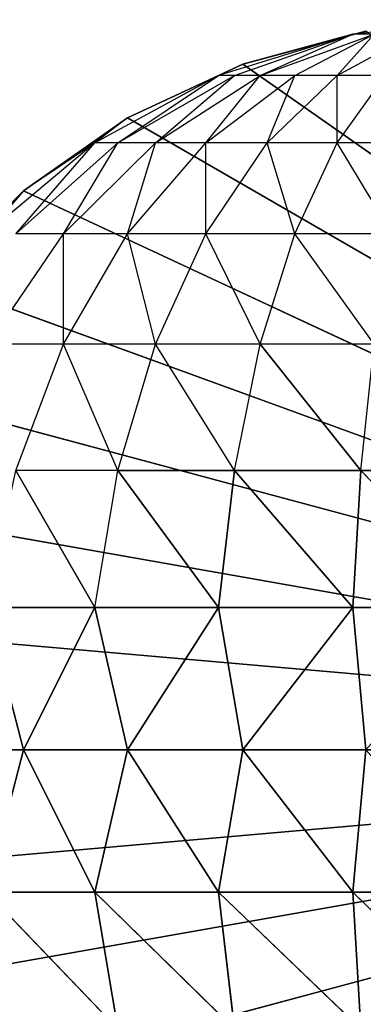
# Model space of a CAD drawing. Extents: x 226 to 378, y -30 to 313.
# Tile 104 of 256: x 286.186 to 286.485, y 57.264 to 58.121. Entities that reach past the tile are written whole.
import ezdxf

# ---------------------------------------------------------------- set-up
doc = ezdxf.new("R2010")
doc.units = 0
doc.header["$LTSCALE"] = 25.4
doc.layers.get('0').update_dxf_attribs({"color": 13, "linetype": 'CONTINUOUS'})
for name, color, linetype in [('_NCL1_6', 41, 'CONTINUOUS'), ('_NCL1_62', 7, 'CONTINUOUS'), ('_NCL1_64', 250, 'CONTINUOUS')]:
    doc.layers.add(name, color=color, linetype=linetype)

# ---------------------------------------------------------------- blocks, each defined once
blk = doc.blocks.new('EWON_2005CD_4005CD_COSY141')
at = {"layer": '_NCL1_6', "color": 0}
for p, q in [((91.98991, 255.5875, 297.18), (90.805, 255.27, 297.18)), ((91.98991, 255.5875, 297.18), (90.805, 255.27, 297.18)), ((91.44, 255.513, 309.83166), (91.56149, 255.39388, 309.85582)), ((91.44, 255.513, 309.83166), (91.56149, 255.39388, 309.85582)), ((91.55445, 255.513, 309.82039), (91.56149, 255.39388, 309.85582)), ((91.55445, 255.513, 309.82039), (91.67833, 255.39388, 309.82039)), ((91.55445, 255.513, 309.82039), (91.56149, 255.39388, 309.85582)), ((91.55445, 255.513, 309.82039), (91.67833, 255.39388, 309.82039)), ((91.66449, 255.513, 309.78699), (91.67833, 255.39388, 309.82039)), ((91.66449, 255.513, 309.78699), (91.786, 255.39388, 309.76283)), ((91.66449, 255.513, 309.78699), (91.67833, 255.39388, 309.82039)), ((91.66449, 255.513, 309.78699), (91.786, 255.39388, 309.76283)), ((91.76593, 255.513, 309.73278), (91.786, 255.39388, 309.76283)), ((91.76593, 255.513, 309.73278), (91.88039, 255.39388, 309.68539)), ((91.76593, 255.513, 309.73278), (91.786, 255.39388, 309.76283)), ((92.0367, 255.4872, 297.18), (90.805, 255.27, 297.18)), ((92.0367, 255.4872, 297.18), (90.805, 255.27, 297.18)), ((91.44, 255.39388, 309.86778), (91.56149, 255.39388, 309.85582)), ((91.44, 255.39388, 309.86778), (91.56149, 255.39388, 309.85582)), ((91.55026, 255.27, 309.87035), (91.56149, 255.39388, 309.85582)), ((91.55026, 255.27, 309.87035), (91.56149, 255.39388, 309.85582)), ((91.56149, 255.39388, 309.85582), (91.65717, 255.27, 309.8417)), ((91.56149, 255.39388, 309.85582), (91.65717, 255.27, 309.8417)), ((91.56149, 255.39388, 309.85582), (91.67833, 255.39388, 309.82039)), ((91.56149, 255.39388, 309.85582), (91.67833, 255.39388, 309.82039)), ((91.65717, 255.27, 309.8417), (91.67833, 255.39388, 309.82039)), ((91.65717, 255.27, 309.8417), (91.67833, 255.39388, 309.82039)), ((91.67833, 255.39388, 309.82039), (91.7575, 255.27, 309.79491)), ((91.67833, 255.39388, 309.82039), (91.7575, 255.27, 309.79491)), ((91.67833, 255.39388, 309.82039), (91.786, 255.39388, 309.76283)), ((91.67833, 255.39388, 309.82039), (91.786, 255.39388, 309.76283)), ((91.7575, 255.27, 309.79491), (91.786, 255.39388, 309.76283)), ((91.7575, 255.27, 309.79491), (91.786, 255.39388, 309.76283)), ((91.786, 255.39388, 309.76283), (91.84815, 255.27, 309.73144)), ((91.786, 255.39388, 309.76283), (91.84815, 255.27, 309.73144)), ((91.786, 255.39388, 309.76283), (91.88039, 255.39388, 309.68539)), ((91.786, 255.39388, 309.76283), (91.88039, 255.39388, 309.68539)), ((91.84815, 255.27, 309.73144), (91.88039, 255.39388, 309.68539)), ((92.06535, 255.38026, 297.18), (90.805, 255.27, 297.18)), ((92.06535, 255.38026, 297.18), (90.805, 255.27, 297.18)), ((91.65717, 254.6733, 297.18), (90.805, 255.27, 297.18)), ((91.65717, 254.6733, 297.18), (90.805, 255.27, 297.18)), ((91.7575, 254.72009, 297.18), (90.805, 255.27, 297.18)), ((91.7575, 254.72009, 297.18), (90.805, 255.27, 297.18)), ((91.84815, 254.78356, 297.18), (90.805, 255.27, 297.18)), ((91.84815, 254.78356, 297.18), (90.805, 255.27, 297.18)), ((91.92644, 254.86182, 297.18), (90.805, 255.27, 297.18)), ((91.92644, 254.86182, 297.18), (90.805, 255.27, 297.18)), ((91.98991, 254.9525, 297.18), (90.805, 255.27, 297.18)), ((91.98991, 254.9525, 297.18), (90.805, 255.27, 297.18)), ((92.0367, 255.05283, 297.18), (90.805, 255.27, 297.18)), ((92.0367, 255.05283, 297.18), (90.805, 255.27, 297.18)), ((92.06535, 255.15974, 297.18), (90.805, 255.27, 297.18)), ((92.06535, 255.15974, 297.18), (90.805, 255.27, 297.18)), ((92.075, 255.27, 297.18), (90.805, 255.27, 297.18)), ((92.075, 255.27, 297.18), (90.805, 255.27, 297.18)), ((91.65717, 255.27, 309.8417), (91.55026, 255.27, 309.87035)), ((91.65717, 255.27, 309.8417), (91.55026, 255.27, 309.87035)), ((91.56149, 255.14612, 309.85582), (91.55026, 255.27, 309.87035)), ((91.56149, 255.14612, 309.85582), (91.55026, 255.27, 309.87035)), ((91.56149, 255.14612, 309.85582), (91.65717, 255.27, 309.8417)), ((91.56149, 255.14612, 309.85582), (91.65717, 255.27, 309.8417)), ((91.7575, 255.27, 309.79491), (91.65717, 255.27, 309.8417)), ((91.65717, 255.27, 309.8417), (91.67833, 255.14612, 309.82039)), ((91.7575, 255.27, 309.79491), (91.65717, 255.27, 309.8417)), ((91.65717, 255.27, 309.8417), (91.67833, 255.14612, 309.82039)), ((91.7575, 255.27, 309.79491), (91.67833, 255.14612, 309.82039)), ((91.7575, 255.27, 309.79491), (91.67833, 255.14612, 309.82039)), ((91.84815, 255.27, 309.73144), (91.7575, 255.27, 309.79491)), ((91.84815, 255.27, 309.73144), (91.7575, 255.27, 309.79491)), ((91.786, 255.14612, 309.76283), (91.7575, 255.27, 309.79491)), ((91.786, 255.14612, 309.76283), (91.7575, 255.27, 309.79491)), ((91.84815, 255.27, 309.73144), (91.786, 255.14612, 309.76283)), ((91.84815, 255.27, 309.73144), (91.786, 255.14612, 309.76283)), ((91.92644, 255.27, 309.65315), (91.84815, 255.27, 309.73144)), ((91.88039, 255.14612, 309.68539), (91.84815, 255.27, 309.73144)), ((91.56149, 255.14612, 309.85582), (91.44, 255.14612, 309.86778)), ((91.44, 255.14612, 309.86778), (91.55445, 255.027, 309.82039)), ((91.44, 255.14612, 309.86778), (91.55445, 255.027, 309.82039)), ((91.56149, 255.14612, 309.85582), (91.44, 255.14612, 309.86778)), ((91.56149, 255.14612, 309.85582), (91.55445, 255.027, 309.82039)), ((91.56149, 255.14612, 309.85582), (91.55445, 255.027, 309.82039)), ((91.67833, 255.14612, 309.82039), (91.56149, 255.14612, 309.85582)), ((91.56149, 255.14612, 309.85582), (91.66449, 255.027, 309.78699)), ((91.56149, 255.14612, 309.85582), (91.66449, 255.027, 309.78699)), ((91.67833, 255.14612, 309.82039), (91.56149, 255.14612, 309.85582)), ((91.67833, 255.14612, 309.82039), (91.66449, 255.027, 309.78699)), ((91.67833, 255.14612, 309.82039), (91.66449, 255.027, 309.78699)), ((91.786, 255.14612, 309.76283), (91.67833, 255.14612, 309.82039)), ((91.67833, 255.14612, 309.82039), (91.76593, 255.027, 309.73278)), ((91.67833, 255.14612, 309.82039), (91.76593, 255.027, 309.73278)), ((91.786, 255.14612, 309.76283), (91.67833, 255.14612, 309.82039)), ((91.786, 255.14612, 309.76283), (91.76593, 255.027, 309.73278)), ((91.88039, 255.14612, 309.68539), (91.786, 255.14612, 309.76283)), ((91.786, 255.14612, 309.76283), (91.85483, 255.027, 309.65983)), ((91.88039, 255.14612, 309.68539), (91.786, 255.14612, 309.76283)), ((91.44, 255.027, 309.83166), (91.55445, 255.027, 309.82039)), ((91.44, 255.027, 309.83166), (91.55445, 255.027, 309.82039)), ((91.55445, 255.027, 309.82039), (91.543, 254.91722, 309.76283)), ((91.55445, 255.027, 309.82039), (91.64203, 254.91722, 309.73278)), ((91.55445, 255.027, 309.82039), (91.66449, 255.027, 309.78699)), ((91.55445, 255.027, 309.82039), (91.66449, 255.027, 309.78699)), ((91.66449, 255.027, 309.78699), (91.64203, 254.91722, 309.73278)), ((91.66449, 255.027, 309.78699), (91.73332, 254.91722, 309.68399)), ((91.66449, 255.027, 309.78699), (91.76593, 255.027, 309.73278)), ((91.76593, 255.027, 309.73278), (91.73332, 254.91722, 309.68399)), ((91.76593, 255.027, 309.73278), (91.81333, 254.91722, 309.61833)), ((91.76593, 255.027, 309.73278), (91.85483, 255.027, 309.65983)), ((91.85483, 255.027, 309.65983), (91.81333, 254.91722, 309.61833)), ((91.543, 254.91722, 309.76283), (91.61183, 254.82098, 309.65983)), ((91.543, 254.91722, 309.76283), (91.64203, 254.91722, 309.73278)), ((91.64203, 254.91722, 309.73278), (91.61183, 254.82098, 309.65983)), ((91.64203, 254.91722, 309.73278), (91.68945, 254.82098, 309.61833)), ((91.64203, 254.91722, 309.73278), (91.73332, 254.91722, 309.68399)), ((91.73332, 254.91722, 309.68399), (91.68945, 254.82098, 309.61833)), ((91.73332, 254.91722, 309.68399), (91.7575, 254.82098, 309.5625)), ((91.73332, 254.91722, 309.68399), (91.81333, 254.91722, 309.61833)), ((91.81333, 254.91722, 309.61833), (91.7575, 254.82098, 309.5625)), ((91.81333, 254.91722, 309.61833), (91.81333, 254.82098, 309.49445)), ((91.81333, 254.91722, 309.61833), (91.87899, 254.91722, 309.53832)), ((91.87899, 254.91722, 309.53832), (91.81333, 254.82098, 309.49445)), ((91.92644, 254.86182, 309.245), (91.84815, 254.78356, 297.18)), ((91.84815, 254.78356, 309.245), (91.92644, 254.86182, 309.245)), ((91.92644, 254.86182, 297.18), (91.84815, 254.78356, 297.18)), ((91.92644, 254.86182, 309.245), (91.84815, 254.78356, 297.18)), ((91.92644, 254.86182, 297.18), (91.84815, 254.78356, 297.18)), ((91.52758, 254.82098, 309.68539), (91.575, 254.74201, 309.57093)), ((91.52758, 254.82098, 309.68539), (91.61183, 254.82098, 309.65983)), ((91.61183, 254.82098, 309.65983), (91.575, 254.74201, 309.57093)), ((91.61183, 254.82098, 309.65983), (91.63599, 254.74201, 309.53832)), ((91.61183, 254.82098, 309.65983), (91.68945, 254.82098, 309.61833)), ((91.68945, 254.82098, 309.61833), (91.63599, 254.74201, 309.53832)), ((91.68945, 254.82098, 309.61833), (91.68945, 254.74201, 309.49445)), ((91.68945, 254.82098, 309.61833), (91.7575, 254.82098, 309.5625)), ((91.7575, 254.82098, 309.5625), (91.68945, 254.74201, 309.49445)), ((91.7575, 254.82098, 309.5625), (91.73332, 254.74201, 309.44099)), ((91.81333, 254.82098, 309.49445), (91.73332, 254.74201, 309.44099)), ((91.7575, 254.82098, 309.5625), (91.81333, 254.82098, 309.49445)), ((91.81333, 254.82098, 309.49445), (91.76593, 254.74201, 309.38)), ((91.85483, 254.82098, 309.41681), (91.76593, 254.74201, 309.38)), ((91.786, 254.74201, 309.31381), (91.88039, 254.82098, 309.33258)), ((91.85483, 254.82098, 309.41681), (91.786, 254.74201, 309.31381)), ((91.81333, 254.82098, 309.49445), (91.85483, 254.82098, 309.41681)), ((91.84815, 254.78356, 309.245), (91.88039, 254.82098, 309.33258)), ((91.84815, 254.78356, 297.18), (91.7575, 254.72009, 297.18)), ((91.7575, 254.72009, 297.18), (91.84815, 254.78356, 309.245)), ((91.7575, 254.72009, 297.18), (91.84815, 254.78356, 309.245)), ((91.7575, 254.72009, 309.245), (91.84815, 254.78356, 309.245)), ((91.84815, 254.78356, 297.18), (91.7575, 254.72009, 297.18)), ((91.786, 254.74201, 309.31381), (91.84815, 254.78356, 309.245)), ((91.84815, 254.78356, 297.18), (91.84815, 254.78356, 309.245)), ((91.84815, 254.78356, 297.18), (91.84815, 254.78356, 309.245)), ((91.50881, 254.74201, 309.591), (91.575, 254.74201, 309.57093)), ((91.575, 254.74201, 309.57093), (91.53299, 254.68334, 309.46949)), ((91.575, 254.74201, 309.57093), (91.575, 254.68334, 309.44703)), ((91.575, 254.74201, 309.57093), (91.63599, 254.74201, 309.53832)), ((91.63599, 254.74201, 309.53832), (91.575, 254.68334, 309.44703)), ((91.63599, 254.74201, 309.53832), (91.61183, 254.68334, 309.41681)), ((91.68945, 254.74201, 309.49445), (91.61183, 254.68334, 309.41681)), ((91.63599, 254.74201, 309.53832), (91.68945, 254.74201, 309.49445)), ((91.68945, 254.74201, 309.49445), (91.64203, 254.68334, 309.38)), ((91.73332, 254.74201, 309.44099), (91.64203, 254.68334, 309.38)), ((91.73332, 254.74201, 309.44099), (91.66449, 254.68334, 309.33799)), ((91.76593, 254.74201, 309.38), (91.66449, 254.68334, 309.33799)), ((91.67833, 254.68334, 309.2924), (91.786, 254.74201, 309.31381)), ((91.76593, 254.74201, 309.38), (91.67833, 254.68334, 309.2924)), ((91.68945, 254.74201, 309.49445), (91.73332, 254.74201, 309.44099)), ((91.73332, 254.74201, 309.44099), (91.76593, 254.74201, 309.38)), ((91.7575, 254.72009, 309.245), (91.786, 254.74201, 309.31381)), ((91.76593, 254.74201, 309.38), (91.786, 254.74201, 309.31381)), ((91.7575, 254.72009, 309.245), (91.65717, 254.6733, 297.18)), ((91.65717, 254.6733, 309.245), (91.7575, 254.72009, 309.245)), ((91.7575, 254.72009, 297.18), (91.65717, 254.6733, 297.18)), ((91.7575, 254.72009, 309.245), (91.65717, 254.6733, 297.18)), ((91.7575, 254.72009, 297.18), (91.65717, 254.6733, 297.18)), ((91.67833, 254.68334, 309.2924), (91.7575, 254.72009, 309.245)), ((91.7575, 254.72009, 309.245), (91.7575, 254.72009, 297.18)), ((91.7575, 254.72009, 309.245), (91.7575, 254.72009, 297.18)), ((91.575, 254.68334, 309.44703), (91.50881, 254.64722, 309.348)), ((91.53299, 254.68334, 309.46949), (91.575, 254.68334, 309.44703)), ((91.575, 254.68334, 309.44703), (91.543, 254.64722, 309.31381)), ((91.61183, 254.68334, 309.41681), (91.543, 254.64722, 309.31381)), ((91.64203, 254.68334, 309.38), (91.543, 254.64722, 309.31381)), ((91.56149, 254.64722, 309.26916), (91.67833, 254.68334, 309.2924)), ((91.64203, 254.68334, 309.38), (91.56149, 254.64722, 309.26916)), ((91.66449, 254.68334, 309.33799), (91.56149, 254.64722, 309.26916)), ((91.575, 254.68334, 309.44703), (91.61183, 254.68334, 309.41681)), ((91.61183, 254.68334, 309.41681), (91.64203, 254.68334, 309.38)), ((91.64203, 254.68334, 309.38), (91.66449, 254.68334, 309.33799)), ((91.65717, 254.6733, 309.245), (91.67833, 254.68334, 309.2924)), ((91.66449, 254.68334, 309.33799), (91.67833, 254.68334, 309.2924)), ((91.65717, 254.6733, 297.18), (91.55026, 254.64465, 297.18)), ((91.55026, 254.64465, 297.18), (91.65717, 254.6733, 309.245)), ((91.55026, 254.64465, 297.18), (91.65717, 254.6733, 309.245)), ((91.55026, 254.64465, 309.245), (91.65717, 254.6733, 309.245)), ((91.65717, 254.6733, 297.18), (91.55026, 254.64465, 297.18)), ((91.56149, 254.64722, 309.26916), (91.65717, 254.6733, 309.245)), ((91.65717, 254.6733, 297.18), (91.65717, 254.6733, 309.245)), ((91.65717, 254.6733, 297.18), (91.65717, 254.6733, 309.245)), ((91.44, 254.635, 309.245), (91.56149, 254.64722, 309.26916)), ((91.543, 254.64722, 309.31381), (91.56149, 254.64722, 309.26916)), ((91.56149, 254.64722, 309.26916), (91.55026, 254.64465, 309.245))]:
    blk.add_line(p, q, dxfattribs=at)
at = {"color": 7}
mesh = blk.add_polyface(dxfattribs=at)
corners = [(105.41, 276.89132, 297.18), (83.82, 279.42949, 297.18), (83.82, 241.27051, 297.18)]
mesh.append_faces([[corners[k] for k in face] for face in [(0, 1, 2)]], dxfattribs={"color": 7})
mesh = blk.add_polyface(dxfattribs=at)
corners = [(104.14, 276.89132, 298.45), (85.09, 241.27051, 298.45), (85.09, 279.42949, 298.45)]
mesh.append_faces([[corners[k] for k in face] for face in [(0, 1, 2)]], dxfattribs={"color": 7})
mesh = blk.add_polyface(dxfattribs=at)
corners = [(105.41, 276.89132, 297.18), (83.82, 241.27051, 297.18), (105.41, 243.80868, 297.18)]
mesh.append_faces([[corners[k] for k in face] for face in [(0, 1, 2)]], dxfattribs={"color": 7})
mesh = blk.add_polyface(dxfattribs=at)
corners = [(104.14, 243.80868, 298.45), (85.09, 241.27051, 298.45), (104.14, 276.89132, 298.45)]
mesh.append_faces([[corners[k] for k in face] for face in [(0, 1, 2)]], dxfattribs={"color": 7})
at = {"layer": '_NCL1_6', "color": 41}
mesh = blk.add_polyface(dxfattribs=at)
corners = [(91.65717, 255.8667, 297.18), (91.55026, 255.89535, 297.18), (90.805, 255.27, 297.18)]
mesh.append_faces([[corners[k] for k in face] for face in [(0, 1, 2)]], dxfattribs={"color": 41})
mesh = blk.add_polyface(dxfattribs=at)
corners = [(91.7575, 255.81994, 297.18), (91.65717, 255.8667, 297.18), (90.805, 255.27, 297.18)]
mesh.append_faces([[corners[k] for k in face] for face in [(0, 1, 2)]], dxfattribs={"color": 41})
mesh = blk.add_polyface(dxfattribs=at)
corners = [(91.84815, 255.75644, 297.18), (91.7575, 255.81994, 297.18), (90.805, 255.27, 297.18)]
mesh.append_faces([[corners[k] for k in face] for face in [(0, 1, 2)]], dxfattribs={"color": 41})
mesh = blk.add_polyface(dxfattribs=at)
corners = [(91.92644, 255.67818, 297.18), (91.84815, 255.75644, 297.18), (90.805, 255.27, 297.18)]
mesh.append_faces([[corners[k] for k in face] for face in [(0, 1, 2)]], dxfattribs={"color": 41})
mesh = blk.add_polyface(dxfattribs=at)
corners = [(91.98991, 255.5875, 297.18), (91.92644, 255.67818, 297.18), (90.805, 255.27, 297.18)]
mesh.append_faces([[corners[k] for k in face] for face in [(0, 1, 2)]], dxfattribs={"color": 41})
mesh = blk.add_polyface(dxfattribs=at)
corners = [(92.0367, 255.4872, 297.18), (91.98991, 255.5875, 297.18), (90.805, 255.27, 297.18)]
mesh.append_faces([[corners[k] for k in face] for face in [(0, 1, 2)]], dxfattribs={"color": 41})
mesh = blk.add_polyface(dxfattribs=at)
corners = [(91.56149, 255.39388, 309.85582), (91.44, 255.39388, 309.86778), (91.44, 255.513, 309.83166)]
mesh.append_faces([[corners[k] for k in face] for face in [(0, 1, 2)]], dxfattribs={"color": 41})
mesh = blk.add_polyface(dxfattribs=at)
corners = [(91.56149, 255.39388, 309.85582), (91.44, 255.513, 309.83166), (91.55445, 255.513, 309.82039)]
mesh.append_faces([[corners[k] for k in face] for face in [(0, 1, 2)]], dxfattribs={"color": 41})
mesh = blk.add_polyface(dxfattribs=at)
corners = [(91.67833, 255.39388, 309.82039), (91.56149, 255.39388, 309.85582), (91.55445, 255.513, 309.82039)]
mesh.append_faces([[corners[k] for k in face] for face in [(0, 1, 2)]], dxfattribs={"color": 41})
mesh = blk.add_polyface(dxfattribs=at)
corners = [(91.67833, 255.39388, 309.82039), (91.55445, 255.513, 309.82039), (91.66449, 255.513, 309.78699)]
mesh.append_faces([[corners[k] for k in face] for face in [(0, 1, 2)]], dxfattribs={"color": 41})
mesh = blk.add_polyface(dxfattribs=at)
corners = [(91.786, 255.39388, 309.76283), (91.67833, 255.39388, 309.82039), (91.66449, 255.513, 309.78699)]
mesh.append_faces([[corners[k] for k in face] for face in [(0, 1, 2)]], dxfattribs={"color": 41})
mesh = blk.add_polyface(dxfattribs=at)
corners = [(91.786, 255.39388, 309.76283), (91.66449, 255.513, 309.78699), (91.76593, 255.513, 309.73278)]
mesh.append_faces([[corners[k] for k in face] for face in [(0, 1, 2)]], dxfattribs={"color": 41})
mesh = blk.add_polyface(dxfattribs=at)
corners = [(91.88039, 255.39388, 309.68539), (91.786, 255.39388, 309.76283), (91.76593, 255.513, 309.73278)]
mesh.append_faces([[corners[k] for k in face] for face in [(0, 1, 2)]], dxfattribs={"color": 41})
mesh = blk.add_polyface(dxfattribs=at)
corners = [(92.06535, 255.38026, 297.18), (92.0367, 255.4872, 297.18), (90.805, 255.27, 297.18)]
mesh.append_faces([[corners[k] for k in face] for face in [(0, 1, 2)]], dxfattribs={"color": 41})
mesh = blk.add_polyface(dxfattribs=at)
corners = [(91.56149, 255.39388, 309.85582), (91.55026, 255.27, 309.87035), (91.44, 255.39388, 309.86778)]
mesh.append_faces([[corners[k] for k in face] for face in [(0, 1, 2)]], dxfattribs={"color": 41})
mesh = blk.add_polyface(dxfattribs=at)
corners = [(91.65717, 255.27, 309.8417), (91.55026, 255.27, 309.87035), (91.56149, 255.39388, 309.85582)]
mesh.append_faces([[corners[k] for k in face] for face in [(0, 1, 2)]], dxfattribs={"color": 41})
mesh = blk.add_polyface(dxfattribs=at)
corners = [(91.67833, 255.39388, 309.82039), (91.65717, 255.27, 309.8417), (91.56149, 255.39388, 309.85582)]
mesh.append_faces([[corners[k] for k in face] for face in [(0, 1, 2)]], dxfattribs={"color": 41})
mesh = blk.add_polyface(dxfattribs=at)
corners = [(91.7575, 255.27, 309.79491), (91.65717, 255.27, 309.8417), (91.67833, 255.39388, 309.82039)]
mesh.append_faces([[corners[k] for k in face] for face in [(0, 1, 2)]], dxfattribs={"color": 41})
mesh = blk.add_polyface(dxfattribs=at)
corners = [(91.786, 255.39388, 309.76283), (91.7575, 255.27, 309.79491), (91.67833, 255.39388, 309.82039)]
mesh.append_faces([[corners[k] for k in face] for face in [(0, 1, 2)]], dxfattribs={"color": 41})
mesh = blk.add_polyface(dxfattribs=at)
corners = [(91.84815, 255.27, 309.73144), (91.7575, 255.27, 309.79491), (91.786, 255.39388, 309.76283)]
mesh.append_faces([[corners[k] for k in face] for face in [(0, 1, 2)]], dxfattribs={"color": 41})
mesh = blk.add_polyface(dxfattribs=at)
corners = [(91.88039, 255.39388, 309.68539), (91.84815, 255.27, 309.73144), (91.786, 255.39388, 309.76283)]
mesh.append_faces([[corners[k] for k in face] for face in [(0, 1, 2)]], dxfattribs={"color": 41})
mesh = blk.add_polyface(dxfattribs=at)
corners = [(92.075, 255.27, 297.18), (92.06535, 255.38026, 297.18), (90.805, 255.27, 297.18)]
mesh.append_faces([[corners[k] for k in face] for face in [(0, 1, 2)]], dxfattribs={"color": 41})
mesh = blk.add_polyface(dxfattribs=at)
corners = [(91.65717, 254.6733, 297.18), (90.805, 255.27, 297.18), (91.55026, 254.64465, 297.18)]
mesh.append_faces([[corners[k] for k in face] for face in [(0, 1, 2)]], dxfattribs={"color": 41})
mesh = blk.add_polyface(dxfattribs=at)
corners = [(91.7575, 254.72009, 297.18), (90.805, 255.27, 297.18), (91.65717, 254.6733, 297.18)]
mesh.append_faces([[corners[k] for k in face] for face in [(0, 1, 2)]], dxfattribs={"color": 41})
mesh = blk.add_polyface(dxfattribs=at)
corners = [(91.84815, 254.78356, 297.18), (90.805, 255.27, 297.18), (91.7575, 254.72009, 297.18)]
mesh.append_faces([[corners[k] for k in face] for face in [(0, 1, 2)]], dxfattribs={"color": 41})
mesh = blk.add_polyface(dxfattribs=at)
corners = [(91.92644, 254.86182, 297.18), (90.805, 255.27, 297.18), (91.84815, 254.78356, 297.18)]
mesh.append_faces([[corners[k] for k in face] for face in [(0, 1, 2)]], dxfattribs={"color": 41})
mesh = blk.add_polyface(dxfattribs=at)
corners = [(91.98991, 254.9525, 297.18), (90.805, 255.27, 297.18), (91.92644, 254.86182, 297.18)]
mesh.append_faces([[corners[k] for k in face] for face in [(0, 1, 2)]], dxfattribs={"color": 41})
mesh = blk.add_polyface(dxfattribs=at)
corners = [(92.0367, 255.05283, 297.18), (90.805, 255.27, 297.18), (91.98991, 254.9525, 297.18)]
mesh.append_faces([[corners[k] for k in face] for face in [(0, 1, 2)]], dxfattribs={"color": 41})
mesh = blk.add_polyface(dxfattribs=at)
corners = [(92.06535, 255.15974, 297.18), (90.805, 255.27, 297.18), (92.0367, 255.05283, 297.18)]
mesh.append_faces([[corners[k] for k in face] for face in [(0, 1, 2)]], dxfattribs={"color": 41})
mesh = blk.add_polyface(dxfattribs=at)
corners = [(92.075, 255.27, 297.18), (90.805, 255.27, 297.18), (92.06535, 255.15974, 297.18)]
mesh.append_faces([[corners[k] for k in face] for face in [(0, 1, 2)]], dxfattribs={"color": 41})
mesh = blk.add_polyface(dxfattribs=at)
corners = [(91.56149, 255.14612, 309.85582), (91.44, 255.14612, 309.86778), (91.55026, 255.27, 309.87035)]
mesh.append_faces([[corners[k] for k in face] for face in [(0, 1, 2)]], dxfattribs={"color": 41})
mesh = blk.add_polyface(dxfattribs=at)
corners = [(91.65717, 255.27, 309.8417), (91.56149, 255.14612, 309.85582), (91.55026, 255.27, 309.87035)]
mesh.append_faces([[corners[k] for k in face] for face in [(0, 1, 2)]], dxfattribs={"color": 41})
mesh = blk.add_polyface(dxfattribs=at)
corners = [(91.67833, 255.14612, 309.82039), (91.56149, 255.14612, 309.85582), (91.65717, 255.27, 309.8417)]
mesh.append_faces([[corners[k] for k in face] for face in [(0, 1, 2)]], dxfattribs={"color": 41})
mesh = blk.add_polyface(dxfattribs=at)
corners = [(91.7575, 255.27, 309.79491), (91.67833, 255.14612, 309.82039), (91.65717, 255.27, 309.8417)]
mesh.append_faces([[corners[k] for k in face] for face in [(0, 1, 2)]], dxfattribs={"color": 41})
mesh = blk.add_polyface(dxfattribs=at)
corners = [(91.786, 255.14612, 309.76283), (91.67833, 255.14612, 309.82039), (91.7575, 255.27, 309.79491)]
mesh.append_faces([[corners[k] for k in face] for face in [(0, 1, 2)]], dxfattribs={"color": 41})
mesh = blk.add_polyface(dxfattribs=at)
corners = [(91.84815, 255.27, 309.73144), (91.786, 255.14612, 309.76283), (91.7575, 255.27, 309.79491)]
mesh.append_faces([[corners[k] for k in face] for face in [(0, 1, 2)]], dxfattribs={"color": 41})
mesh = blk.add_polyface(dxfattribs=at)
corners = [(91.88039, 255.14612, 309.68539), (91.786, 255.14612, 309.76283), (91.84815, 255.27, 309.73144)]
mesh.append_faces([[corners[k] for k in face] for face in [(0, 1, 2)]], dxfattribs={"color": 41})
mesh = blk.add_polyface(dxfattribs=at)
corners = [(91.55445, 255.027, 309.82039), (91.44, 255.027, 309.83166), (91.44, 255.14612, 309.86778)]
mesh.append_faces([[corners[k] for k in face] for face in [(0, 1, 2)]], dxfattribs={"color": 41})
mesh = blk.add_polyface(dxfattribs=at)
corners = [(91.56149, 255.14612, 309.85582), (91.55445, 255.027, 309.82039), (91.44, 255.14612, 309.86778)]
mesh.append_faces([[corners[k] for k in face] for face in [(0, 1, 2)]], dxfattribs={"color": 41})
mesh = blk.add_polyface(dxfattribs=at)
corners = [(91.66449, 255.027, 309.78699), (91.55445, 255.027, 309.82039), (91.56149, 255.14612, 309.85582)]
mesh.append_faces([[corners[k] for k in face] for face in [(0, 1, 2)]], dxfattribs={"color": 41})
mesh = blk.add_polyface(dxfattribs=at)
corners = [(91.67833, 255.14612, 309.82039), (91.66449, 255.027, 309.78699), (91.56149, 255.14612, 309.85582)]
mesh.append_faces([[corners[k] for k in face] for face in [(0, 1, 2)]], dxfattribs={"color": 41})
mesh = blk.add_polyface(dxfattribs=at)
corners = [(91.76593, 255.027, 309.73278), (91.66449, 255.027, 309.78699), (91.67833, 255.14612, 309.82039)]
mesh.append_faces([[corners[k] for k in face] for face in [(0, 1, 2)]], dxfattribs={"color": 41})
mesh = blk.add_polyface(dxfattribs=at)
corners = [(91.786, 255.14612, 309.76283), (91.76593, 255.027, 309.73278), (91.67833, 255.14612, 309.82039)]
mesh.append_faces([[corners[k] for k in face] for face in [(0, 1, 2)]], dxfattribs={"color": 41})
mesh = blk.add_polyface(dxfattribs=at)
corners = [(91.88039, 255.14612, 309.68539), (91.85483, 255.027, 309.65983), (91.786, 255.14612, 309.76283)]
mesh.append_faces([[corners[k] for k in face] for face in [(0, 1, 2)]], dxfattribs={"color": 41})
mesh = blk.add_polyface(dxfattribs=at)
corners = [(91.55445, 255.027, 309.82039), (91.543, 254.91722, 309.76283), (91.44, 255.027, 309.83166)]
mesh.append_faces([[corners[k] for k in face] for face in [(0, 1, 2)]], dxfattribs={"color": 41})
mesh = blk.add_polyface(dxfattribs=at)
corners = [(91.66449, 255.027, 309.78699), (91.64203, 254.91722, 309.73278), (91.55445, 255.027, 309.82039)]
mesh.append_faces([[corners[k] for k in face] for face in [(0, 1, 2)]], dxfattribs={"color": 41})
mesh = blk.add_polyface(dxfattribs=at)
corners = [(91.92644, 254.86182, 309.245), (91.84815, 254.78356, 297.18), (91.84815, 254.78356, 309.245)]
mesh.append_faces([[corners[k] for k in face] for face in [(0, 1, 2)]], dxfattribs={"color": 41})
mesh = blk.add_polyface(dxfattribs=at)
corners = [(91.92644, 254.86182, 309.245), (91.92644, 254.86182, 297.18), (91.84815, 254.78356, 297.18)]
mesh.append_faces([[corners[k] for k in face] for face in [(0, 1, 2)]], dxfattribs={"color": 41})
mesh = blk.add_polyface(dxfattribs=at)
corners = [(91.84815, 254.78356, 309.245), (91.84815, 254.78356, 297.18), (91.7575, 254.72009, 297.18)]
mesh.append_faces([[corners[k] for k in face] for face in [(0, 1, 2)]], dxfattribs={"color": 41})
mesh = blk.add_polyface(dxfattribs=at)
corners = [(91.84815, 254.78356, 309.245), (91.7575, 254.72009, 297.18), (91.7575, 254.72009, 309.245)]
mesh.append_faces([[corners[k] for k in face] for face in [(0, 1, 2)]], dxfattribs={"color": 41})
mesh = blk.add_polyface(dxfattribs=at)
corners = [(91.7575, 254.72009, 309.245), (91.65717, 254.6733, 297.18), (91.65717, 254.6733, 309.245)]
mesh.append_faces([[corners[k] for k in face] for face in [(0, 1, 2)]], dxfattribs={"color": 41})
mesh = blk.add_polyface(dxfattribs=at)
corners = [(91.7575, 254.72009, 309.245), (91.7575, 254.72009, 297.18), (91.65717, 254.6733, 297.18)]
mesh.append_faces([[corners[k] for k in face] for face in [(0, 1, 2)]], dxfattribs={"color": 41})
mesh = blk.add_polyface(dxfattribs=at)
corners = [(91.65717, 254.6733, 309.245), (91.65717, 254.6733, 297.18), (91.55026, 254.64465, 297.18)]
mesh.append_faces([[corners[k] for k in face] for face in [(0, 1, 2)]], dxfattribs={"color": 41})
mesh = blk.add_polyface(dxfattribs=at)
corners = [(91.65717, 254.6733, 309.245), (91.55026, 254.64465, 297.18), (91.55026, 254.64465, 309.245)]
mesh.append_faces([[corners[k] for k in face] for face in [(0, 1, 2)]], dxfattribs={"color": 41})
at = {"layer": '_NCL1_62', "color": 7}
mesh = blk.add_polyface(dxfattribs=at)
corners = [(119.38, 342.9, 27.94), (45.72, 248.92, 27.94), (119.38, 151.13, 27.94)]
mesh.append_faces([[corners[k] for k in face] for face in [(0, 1, 2)]], dxfattribs={"color": 7})
mesh = blk.add_polyface(dxfattribs=at)
corners = [(119.38, 342.9, 27.94), (45.72, 254, 27.94), (45.72, 248.92, 27.94)]
mesh.append_faces([[corners[k] for k in face] for face in [(0, 1, 2)]], dxfattribs={"color": 7})
mesh = blk.add_polyface(dxfattribs=at)
corners = [(119.38, 342.9, 27.94), (45.72, 261.62, 27.94), (45.72, 254, 27.94)]
mesh.append_faces([[corners[k] for k in face] for face in [(0, 1, 2)]], dxfattribs={"color": 7})
at = {"layer": '_NCL1_64', "color": 250}
mesh = blk.add_polyface(dxfattribs=at)
corners = [(92.52651, 229.36015, 297.18), (80.64452, 211.26465, 297.18), (83.82, 303.53, 297.18)]
mesh.append_faces([[corners[k] for k in face] for face in [(0, 1, 2)]], dxfattribs={"color": 250})
mesh = blk.add_polyface(dxfattribs=at)
corners = [(92.69024, 229.71125, 297.18), (92.52651, 229.36015, 297.18), (83.82, 303.53, 297.18)]
mesh.append_faces([[corners[k] for k in face] for face in [(0, 1, 2)]], dxfattribs={"color": 250})
mesh = blk.add_polyface(dxfattribs=at)
corners = [(92.69024, 229.71125, 297.18), (83.82, 303.53, 297.18), (92.69024, 290.98875, 297.18)]
mesh.append_faces([[corners[k] for k in face] for face in [(0, 1, 2)]], dxfattribs={"color": 250})

msp = doc.modelspace()

# ---------------------------------------------------------------- block references
at = {"color": 0, "rotation": 179.9999999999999}
msp.add_blockref('EWON_2005CD_4005CD_COSY141', (378.03735, 312.7553), dxfattribs=at)

doc.saveas('drawing.dxf')
